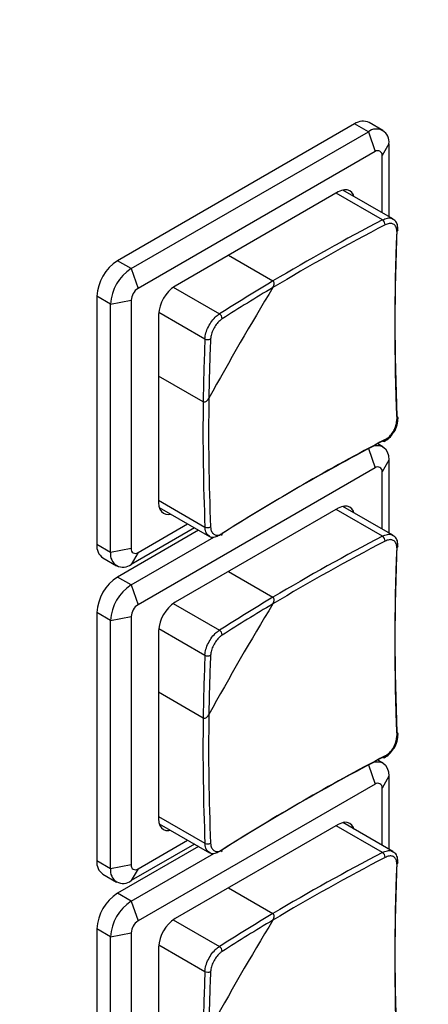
# Model space of a CAD drawing. Header units: millimetres. Extents: x 7205 to 9529, y -660 to 140.
# Tile 156 of 193: x 8974 to 8995, y -385 to -334. Entities that reach past the tile are written whole.
import ezdxf

# ---------------------------------------------------------------- set-up
doc = ezdxf.new("R2010")
doc.units = ezdxf.units.MM
doc.header["$LTSCALE"] = 3

msp = doc.modelspace()

# ---------------------------------------------------------------- linework, layer by layer
at = {"color": 7, "linetype": 'Continuous', "lineweight": 25}
for p, q in [((8991.085, -339.208), (8978.852, -346.27)), ((8991.792, -339.617), (8991.085, -339.208)), ((8992.542, -339.542), (8991.835, -339.134)), ((8979.559, -346.678), (8991.792, -339.617)), ((8991.792, -339.617), (8992.146, -340.637)), ((8992.853, -340.229), (8992.499, -340.841)), ((8992.853, -340.229), (8992.853, -343.997)), ((8992.146, -340.637), (8979.913, -347.699)), ((8992.499, -343.793), (8992.499, -340.841)), ((8993.059, -344.116), (8990.471, -342.622)), ((8990.236, -342.719), (8981.822, -347.577)), ((8984.573, -345.989), (8986.873, -347.317)), ((8979.559, -346.678), (8978.852, -346.27)), ((8979.559, -346.678), (8979.913, -347.699)), ((8978.499, -348.516), (8977.791, -348.107)), ((8977.791, -348.107), (8977.791, -360.927)), ((8978.499, -348.516), (8979.559, -348.312)), ((8978.499, -361.335), (8978.499, -348.516)), ((8979.559, -348.312), (8979.559, -361.131)), ((8980.973, -349.047), (8980.973, -358.763)), ((8983.274, -353.551), (8980.973, -352.223)), ((8992.542, -355.873), (8992.278, -355.721)), ((8992.853, -356.56), (8992.499, -357.172)), ((8992.853, -356.56), (8992.853, -360.328)), ((8992.146, -356.968), (8979.913, -364.03)), ((8992.499, -360.124), (8992.499, -357.172)), ((8981.006, -359.015), (8983.594, -360.509)), ((8990.236, -359.05), (8981.822, -363.908)), ((8993.059, -360.447), (8990.471, -358.953)), ((8979.913, -361.335), (8982.469, -359.86)), ((8983.035, -360.186), (8978.852, -362.601)), ((8982.823, -360.064), (8979.559, -361.948)), ((8978.499, -361.335), (8977.791, -360.927)), ((8979.559, -363.009), (8983.826, -360.546)), ((8979.559, -361.131), (8978.499, -361.335)), ((8979.913, -361.335), (8979.559, -361.948)), ((8978.102, -361.614), (8978.809, -362.022)), ((8984.573, -362.32), (8986.873, -363.648)), ((8979.559, -363.009), (8978.852, -362.601)), ((8979.559, -363.009), (8979.913, -364.03)), ((8978.499, -364.846), (8977.791, -364.438)), ((8977.791, -364.438), (8977.791, -377.258)), ((8978.499, -364.846), (8979.559, -364.642)), ((8978.499, -377.666), (8978.499, -364.846)), ((8979.559, -364.642), (8979.559, -377.462)), ((8980.973, -365.377), (8980.973, -375.094)), ((8983.274, -369.882), (8980.973, -368.554)), ((8992.542, -372.204), (8992.278, -372.052)), ((8992.853, -372.891), (8992.499, -373.503)), ((8992.853, -372.891), (8992.853, -376.659)), ((8992.146, -373.299), (8979.913, -380.361)), ((8992.499, -376.455), (8992.499, -373.503)), ((8981.006, -375.346), (8983.594, -376.84)), ((8990.236, -375.381), (8981.822, -380.238)), ((8993.059, -376.778), (8990.471, -375.284)), ((8979.913, -377.666), (8982.469, -376.19)), ((8983.035, -376.517), (8978.852, -378.932)), ((8982.823, -376.395), (8979.559, -378.279)), ((8979.559, -379.34), (8983.826, -376.877)), ((8978.499, -377.666), (8977.791, -377.258)), ((8979.559, -377.462), (8978.499, -377.666)), ((8979.913, -377.666), (8979.559, -378.279)), ((8978.102, -377.945), (8978.809, -378.353)), ((8984.573, -378.65), (8986.873, -379.978)), ((8979.559, -379.34), (8978.852, -378.932)), ((8979.559, -379.34), (8979.913, -380.361)), ((8978.499, -381.177), (8977.791, -380.769)), ((8977.791, -380.769), (8977.791, -393.589)), ((8978.499, -381.177), (8979.559, -380.973)), ((8978.499, -393.997), (8978.499, -381.177)), ((8979.559, -380.973), (8979.559, -393.793)), ((8980.973, -381.708), (8980.973, -391.425))]:
    msp.add_line(p, q, dxfattribs=at)
at = {"color": 8, "linetype": 'Continuous', "lineweight": 25}
for p, q in [((8992.522, -344.161), (8990.13, -342.78)), ((8981.722, -347.642), (8984.108, -349.019)), ((8980.979, -348.927), (8983.365, -350.305)), ((8991.801, -355.974), (8992.146, -356.968)), ((8980.973, -358.641), (8983.365, -360.022)), ((8992.522, -360.492), (8990.13, -359.111)), ((8981.722, -363.972), (8984.108, -365.35)), ((8980.979, -365.258), (8983.365, -366.636)), ((8991.801, -372.304), (8992.146, -373.299)), ((8980.973, -374.972), (8983.365, -376.352)), ((8992.522, -376.823), (8990.13, -375.442)), ((8981.722, -380.303), (8984.108, -381.68)), ((8980.979, -381.589), (8983.365, -382.966))]:
    msp.add_line(p, q, dxfattribs=at)
at = {"color": 7, "linetype": 'Continuous', "lineweight": 25, "flags": 128}
for points in [[(8991.052, -342.957), (8991.02, -342.872), (8990.942, -342.747), (8990.836, -342.66), (8990.708, -342.612), (8990.561, -342.606), (8990.402, -342.642), (8990.236, -342.719)], [(8993.265, -354.307), (8993.29, -354.323), (8993.309, -354.343), (8993.32, -354.364), (8993.323, -354.386), (8993.318, -354.408), (8993.305, -354.43), (8993.284, -354.449), (8993.257, -354.466)], [(8992.074, -355.829), (8992.198, -355.806), (8992.381, -355.814), (8992.542, -355.873), (8992.674, -355.983), (8992.772, -356.138), (8992.832, -356.333), (8992.853, -356.56)], [(8992.656, -355.506), (8992.655, -355.538), (8992.648, -355.566), (8992.637, -355.588), (8992.62, -355.604), (8992.599, -355.612), (8992.575, -355.613), (8992.549, -355.607), (8992.522, -355.593)], [(8980.973, -358.763), (8980.99, -358.945), (8981.038, -359.101), (8981.116, -359.225), (8981.222, -359.313), (8981.35, -359.36), (8981.497, -359.366), (8981.587, -359.351)], [(8991.052, -359.288), (8991.02, -359.202), (8990.942, -359.078), (8990.836, -358.991), (8990.708, -358.943), (8990.561, -358.937), (8990.402, -358.973), (8990.236, -359.05)], [(8993.265, -370.638), (8993.29, -370.654), (8993.309, -370.673), (8993.32, -370.695), (8993.323, -370.717), (8993.318, -370.739), (8993.305, -370.76), (8993.284, -370.78), (8993.257, -370.797)], [(8992.074, -372.159), (8992.198, -372.137), (8992.381, -372.144), (8992.542, -372.204), (8992.674, -372.313), (8992.772, -372.469), (8992.832, -372.664), (8992.853, -372.891)], [(8992.656, -371.837), (8992.655, -371.869), (8992.648, -371.897), (8992.637, -371.919), (8992.62, -371.935), (8992.599, -371.943), (8992.575, -371.944), (8992.549, -371.938), (8992.522, -371.924)], [(8980.973, -375.094), (8980.99, -375.276), (8981.038, -375.432), (8981.116, -375.556), (8981.222, -375.644), (8981.35, -375.691), (8981.497, -375.697), (8981.587, -375.681)], [(8991.052, -375.619), (8991.02, -375.533), (8990.942, -375.409), (8990.836, -375.321), (8990.708, -375.274), (8990.561, -375.268), (8990.402, -375.304), (8990.236, -375.381)]]:
    msp.add_lwpolyline(points, dxfattribs=at)
at = {"color": 7, "linetype": 'Continuous', "lineweight": 25}
for centre, radius, start, end in [((8991.524, -339.822), 0.754, 65.6929, 125.6176), ((8992.206, -340.124), 0.655, 350.786, 129.2033), ((8992.284, -340.806), 0.218, 350.786, 129.2033), ((9047.494, -449.21), 118.563, 117.62308, 120.75041), ((8992.338, -344.421), 0.318, 0.3658, 54.6464), ((9047.466, -449.162), 118.217, 117.62171, 120.83715), ((9108.847, -349.448), 115.684, 177.59302, 182.40698), ((9108.65, -349.616), 115.496, 177.59302, 182.40698), ((8980.094, -348.212), 2.305, 122.6055, 177.3945), ((8980.801, -348.62), 2.305, 122.6055, 177.3945), ((8980.327, -348.346), 0.768, 122.6055, 177.3945), ((8982.816, -349.13), 1.844, 122.6055, 177.3945), ((9115.165, -425.542), 150.087, 148.73974, 151.26026), ((9043.245, -442), 110.193, 120.76832, 122.45687), ((9043.218, -441.972), 109.866, 120.85724, 122.45761), ((8983.963, -349.273), 0.292, 0.843, 60.407), ((9093.468, -355.034), 110.204, 177.54046, 179.22899), ((8983.513, -350.053), 0.292, 239.5969, 299.1526), ((9093.431, -355.025), 109.877, 177.53972, 179.14008), ((9101.835, -355.11), 118.572, 179.2469, 182.37424), ((9101.779, -355.109), 118.226, 179.16015, 182.37562), ((9046.097, -458.113), 115.675, 117.59034, 122.40429), ((9046.144, -457.859), 115.486, 117.59034, 122.40429), ((8992.284, -357.137), 0.218, 350.786, 129.2033), ((8983.498, -359.732), 0.319, 245.358, 299.6298), ((8984.154, -360.373), 0.103, 306.4127, 9.6947), ((8978.505, -361.018), 0.719, 172.7442, 235.9436), ((9047.466, -465.493), 118.217, 117.62171, 120.83715), ((9047.494, -465.541), 118.563, 117.62308, 120.75041), ((8992.338, -360.752), 0.318, 0.3658, 54.6464), ((9108.847, -365.779), 115.684, 177.59302, 182.40698), ((8979.145, -361.44), 0.655, 170.786, 309.2033), ((8979.775, -361.166), 0.218, 170.786, 309.2033), ((9108.65, -365.947), 115.496, 177.59302, 182.40698), ((8980.094, -364.543), 2.305, 122.6055, 177.3945), ((8980.801, -364.951), 2.305, 122.6055, 177.3945), ((8982.816, -365.461), 1.844, 122.6055, 177.3945), ((9115.165, -441.873), 150.087, 148.73974, 151.26026), ((9043.245, -458.33), 110.193, 120.76832, 122.45687), ((9043.218, -458.303), 109.866, 120.85724, 122.45761), ((8980.327, -364.677), 0.768, 122.6055, 177.3945), ((8983.963, -365.604), 0.292, 0.843, 60.407), ((9093.468, -371.365), 110.204, 177.54046, 179.22899), ((8983.513, -366.384), 0.292, 239.5969, 299.1526), ((9093.431, -371.355), 109.877, 177.53972, 179.14008), ((9101.835, -371.44), 118.572, 179.2469, 182.37424), ((9101.779, -371.439), 118.226, 179.16015, 182.37562), ((9046.097, -474.444), 115.675, 117.59034, 122.40429), ((9046.144, -474.19), 115.486, 117.59034, 122.40429), ((8992.284, -373.468), 0.218, 350.786, 129.2033), ((8983.498, -376.063), 0.319, 245.358, 299.6298), ((8984.154, -376.704), 0.103, 306.4127, 9.6947), ((9047.466, -481.824), 118.217, 117.62171, 120.83715), ((9047.494, -481.872), 118.563, 117.62308, 120.75041), ((8992.338, -377.083), 0.318, 0.3658, 54.6464), ((8978.505, -377.349), 0.719, 172.7442, 235.9436), ((8979.145, -377.771), 0.655, 170.786, 309.2033), ((8979.775, -377.497), 0.218, 170.786, 309.2033), ((9108.65, -382.278), 115.496, 177.59302, 182.40698), ((9108.847, -382.11), 115.684, 177.59302, 182.40698), ((8980.094, -380.874), 2.305, 122.6055, 177.3945), ((8980.801, -381.282), 2.305, 122.6055, 177.3945), ((8982.816, -381.792), 1.844, 122.6055, 177.3945), ((9043.245, -474.661), 110.193, 120.76832, 122.45687), ((8980.327, -381.008), 0.768, 122.6055, 177.3945), ((9115.165, -458.204), 150.087, 148.73974, 151.26026), ((9043.218, -474.634), 109.866, 120.85724, 122.45761), ((8983.963, -381.935), 0.292, 0.843, 60.407), ((9093.468, -387.696), 110.204, 177.54046, 179.22899), ((8983.513, -382.714), 0.292, 239.5969, 299.1526), ((9093.431, -387.686), 109.877, 177.53972, 179.14008)]:
    msp.add_arc(centre, radius, start, end, dxfattribs=at)
at = {"color": 8, "linetype": 'Continuous', "lineweight": 25}
for centre in [(8993.216, -344.665), (8993.216, -360.996), (8993.216, -377.326)]:
    msp.add_arc(centre, 0.109, 291.9673, 350.6119, dxfattribs=at)
at = {"color": 7, "linetype": 'Continuous', "lineweight": 25}
for points, knots in [([(8897.852, -480.002), (8898.39, -479.746), (8899.567, -479.188), (8901.329, -478.117), (8953.502, -448.366), (9029.652, -403.96), (9118.218, -352.961), (9157.602, -330.16), (9172.587, -321.547), (9175.402, -319.899), (9176.947, -319.05), (9177.59, -318.526), (9177.765, -318.382)], [0, 0, 0, 0, 0.005178, 0.011318, 0.019391, 0.561, 0.831805, 0.967207, 0.984132, 0.991799, 0.997755, 1, 1, 1, 1]), ([(8993.318, -344.682), (8993.315, -344.589), (8993.31, -344.407), (8993.202, -344.208), (8993.091, -344.148), (8993.052, -344.127)], [0, 0, 0, 0, 0.406449, 0.790552, 1, 1, 1, 1]), ([(8993.257, -344.765), (8993.256, -344.717), (8993.253, -344.595), (8993.186, -344.445), (8993.051, -344.348), (8992.867, -344.33), (8992.727, -344.389), (8992.656, -344.419)], [0, 0, 0, 0, 0.14265, 0.356763, 0.570994, 0.785503, 1, 1, 1, 1]), ([(8986.868, -347.658), (8986.878, -347.639), (8986.9, -347.6), (8986.919, -347.544), (8986.93, -347.491), (8986.934, -347.438), (8986.927, -347.384), (8986.904, -347.34), (8986.883, -347.324), (8986.873, -347.317)], [0, 0, 0, 0, 0.164121, 0.333024, 0.453567, 0.57697, 0.753139, 0.891728, 1, 1, 1, 1]), ([(8986.868, -347.658), (8986.888, -347.619), (8986.923, -347.55), (8986.936, -347.452), (8986.927, -347.384), (8986.904, -347.34), (8986.883, -347.324), (8986.873, -347.317)], [0, 0, 0, 0, 0.3324683, 0.5761434, 0.752657, 0.8915165, 1, 1, 1, 1]), ([(8983.365, -350.305), (8983.376, -350.206), (8983.399, -350.007), (8983.53, -349.679), (8983.717, -349.376), (8983.921, -349.149), (8984.054, -349.056), (8984.108, -349.019)], [0, 0, 0, 0, 0.214469, 0.428995, 0.643256, 0.857374, 1, 1, 1, 1]), ([(8984.256, -349.269), (8984.213, -349.299), (8984.106, -349.375), (8983.942, -349.559), (8983.791, -349.803), (8983.684, -350.068), (8983.665, -350.228), (8983.656, -350.308)], [0, 0, 0, 0, 0.14265, 0.356763, 0.570994, 0.785503, 1, 1, 1, 1]), ([(8983.274, -353.551), (8983.283, -353.555), (8983.305, -353.565), (8983.351, -353.565), (8983.414, -353.543), (8983.49, -353.486), (8983.54, -353.422), (8983.564, -353.381), (8983.567, -353.376)], [0, 0, 0, 0, 0.092419, 0.221897, 0.396329, 0.638002, 0.956519, 1, 1, 1, 1]), ([(8983.274, -353.551), (8983.283, -353.555), (8983.305, -353.565), (8983.351, -353.565), (8983.414, -353.543), (8983.49, -353.486), (8983.54, -353.422), (8983.564, -353.381), (8983.567, -353.376)], [0, 0, 0, 0, 0.092419, 0.221897, 0.396329, 0.638002, 0.956519, 1, 1, 1, 1]), ([(8992.656, -355.506), (8992.703, -355.478), (8992.82, -355.408), (8992.993, -355.23), (8993.146, -354.986), (8993.246, -354.716), (8993.253, -354.55), (8993.257, -354.466)], [0, 0, 0, 0, 0.14265, 0.356763, 0.570994, 0.785503, 1, 1, 1, 1]), ([(8993.097, -355.138), (8993.104, -355.13), (8993.194, -355.019), (8993.297, -354.744), (8993.314, -354.502), (8993.322, -354.381)], [0, 0, 0, 0, 0.040048, 0.52005, 1, 1, 1, 1]), ([(8992.614, -355.602), (8992.704, -355.548), (8992.89, -355.436), (8993.027, -355.24), (8993.097, -355.138)], [0, 0, 0, 0, 0.486109, 1, 1, 1, 1]), ([(8983.656, -360.009), (8983.66, -360.06), (8983.673, -360.188), (8983.75, -360.344), (8983.886, -360.441), (8984.062, -360.454), (8984.191, -360.389), (8984.256, -360.356)], [0, 0, 0, 0, 0.14265, 0.356763, 0.570994, 0.785503, 1, 1, 1, 1]), ([(8984.108, -360.45), (8984.028, -360.489), (8983.869, -360.568), (8983.69, -360.57), (8983.618, -360.512), (8983.6, -360.497)], [0, 0, 0, 0, 0.428405, 0.856925, 1, 1, 1, 1]), ([(8993.257, -361.096), (8993.256, -361.048), (8993.253, -360.926), (8993.186, -360.775), (8993.051, -360.679), (8992.867, -360.661), (8992.727, -360.72), (8992.656, -360.75)], [0, 0, 0, 0, 0.14265, 0.356763, 0.570994, 0.785503, 1, 1, 1, 1]), ([(8993.318, -361.013), (8993.315, -360.919), (8993.31, -360.737), (8993.202, -360.538), (8993.091, -360.479), (8993.052, -360.458)], [0, 0, 0, 0, 0.406449, 0.790552, 1, 1, 1, 1]), ([(8986.868, -363.989), (8986.878, -363.97), (8986.9, -363.931), (8986.919, -363.874), (8986.93, -363.822), (8986.934, -363.768), (8986.927, -363.715), (8986.904, -363.671), (8986.883, -363.655), (8986.873, -363.648)], [0, 0, 0, 0, 0.164121, 0.333024, 0.453567, 0.57697, 0.753139, 0.891728, 1, 1, 1, 1]), ([(8986.868, -363.989), (8986.888, -363.949), (8986.923, -363.881), (8986.936, -363.783), (8986.927, -363.715), (8986.904, -363.671), (8986.883, -363.655), (8986.873, -363.648)], [0, 0, 0, 0, 0.3324683, 0.5761434, 0.752657, 0.8915165, 1, 1, 1, 1]), ([(8983.365, -366.636), (8983.376, -366.536), (8983.399, -366.338), (8983.53, -366.009), (8983.717, -365.707), (8983.921, -365.48), (8984.054, -365.387), (8984.108, -365.35)], [0, 0, 0, 0, 0.214469, 0.428995, 0.643256, 0.857374, 1, 1, 1, 1]), ([(8984.256, -365.599), (8984.213, -365.63), (8984.106, -365.706), (8983.942, -365.889), (8983.791, -366.134), (8983.684, -366.399), (8983.665, -366.559), (8983.656, -366.639)], [0, 0, 0, 0, 0.14265, 0.356763, 0.570994, 0.785503, 1, 1, 1, 1]), ([(8983.274, -369.882), (8983.283, -369.886), (8983.305, -369.896), (8983.351, -369.896), (8983.414, -369.874), (8983.49, -369.817), (8983.54, -369.753), (8983.564, -369.711), (8983.567, -369.706)], [0, 0, 0, 0, 0.092419, 0.221897, 0.396329, 0.638002, 0.956519, 1, 1, 1, 1]), ([(8983.274, -369.882), (8983.283, -369.886), (8983.305, -369.896), (8983.351, -369.896), (8983.414, -369.874), (8983.49, -369.817), (8983.54, -369.753), (8983.564, -369.711), (8983.567, -369.706)], [0, 0, 0, 0, 0.092419, 0.221897, 0.396329, 0.638002, 0.956519, 1, 1, 1, 1]), ([(8992.656, -371.837), (8992.703, -371.809), (8992.82, -371.739), (8992.993, -371.56), (8993.146, -371.317), (8993.246, -371.047), (8993.253, -370.881), (8993.257, -370.797)], [0, 0, 0, 0, 0.14265, 0.356763, 0.570994, 0.785503, 1, 1, 1, 1]), ([(8993.097, -371.469), (8993.104, -371.461), (8993.194, -371.35), (8993.297, -371.074), (8993.314, -370.832), (8993.322, -370.712)], [0, 0, 0, 0, 0.0400482, 0.5200501, 1, 1, 1, 1]), ([(8992.614, -371.932), (8992.704, -371.878), (8992.89, -371.767), (8993.027, -371.57), (8993.097, -371.469)], [0, 0, 0, 0, 0.486109, 1, 1, 1, 1]), ([(8983.656, -376.34), (8983.66, -376.391), (8983.673, -376.519), (8983.75, -376.674), (8983.886, -376.772), (8984.062, -376.785), (8984.191, -376.719), (8984.256, -376.686)], [0, 0, 0, 0, 0.14265, 0.356763, 0.570994, 0.785503, 1, 1, 1, 1]), ([(8984.108, -376.781), (8984.028, -376.82), (8983.869, -376.898), (8983.69, -376.901), (8983.618, -376.843), (8983.6, -376.828)], [0, 0, 0, 0, 0.4284053, 0.8569254, 1, 1, 1, 1]), ([(8993.257, -377.427), (8993.256, -377.378), (8993.253, -377.257), (8993.186, -377.106), (8993.051, -377.01), (8992.867, -376.992), (8992.727, -377.051), (8992.656, -377.081)], [0, 0, 0, 0, 0.14265, 0.356763, 0.570994, 0.785503, 1, 1, 1, 1]), ([(8993.318, -377.344), (8993.315, -377.25), (8993.31, -377.068), (8993.202, -376.869), (8993.091, -376.81), (8993.052, -376.789)], [0, 0, 0, 0, 0.406449, 0.790552, 1, 1, 1, 1]), ([(8986.868, -380.32), (8986.878, -380.301), (8986.9, -380.262), (8986.919, -380.205), (8986.93, -380.153), (8986.934, -380.099), (8986.927, -380.046), (8986.904, -380.001), (8986.883, -379.985), (8986.873, -379.978)], [0, 0, 0, 0, 0.164121, 0.333024, 0.453567, 0.57697, 0.753139, 0.891728, 1, 1, 1, 1]), ([(8986.868, -380.32), (8986.888, -380.28), (8986.923, -380.212), (8986.936, -380.114), (8986.927, -380.046), (8986.904, -380.001), (8986.883, -379.985), (8986.873, -379.978)], [0, 0, 0, 0, 0.3324683, 0.5761434, 0.752657, 0.8915165, 1, 1, 1, 1]), ([(8983.365, -382.966), (8983.376, -382.867), (8983.399, -382.669), (8983.53, -382.34), (8983.717, -382.038), (8983.921, -381.811), (8984.054, -381.718), (8984.108, -381.68)], [0, 0, 0, 0, 0.214469, 0.428995, 0.643256, 0.857374, 1, 1, 1, 1]), ([(8984.256, -381.93), (8984.213, -381.961), (8984.106, -382.037), (8983.942, -382.22), (8983.791, -382.465), (8983.684, -382.73), (8983.665, -382.89), (8983.656, -382.97)], [0, 0, 0, 0, 0.14265, 0.356763, 0.570994, 0.785503, 1, 1, 1, 1])]:
    msp.add_open_spline(points, degree=3, knots=knots, dxfattribs=at)
at = {"color": 8, "linetype": 'Continuous', "lineweight": 25}
for points, knots in [([(8992.522, -344.161), (8992.608, -344.126), (8992.779, -344.054), (8992.964, -344.056), (8993.034, -344.113), (8993.052, -344.127)], [0, 0, 0, 0, 0.4294568, 0.8590285, 1, 1, 1, 1]), ([(8983.6, -360.497), (8983.561, -360.475), (8983.463, -360.418), (8983.386, -360.24), (8983.371, -360.084), (8983.365, -360.022)], [0, 0, 0, 0, 0.285625, 0.714393, 1, 1, 1, 1]), ([(8992.522, -360.492), (8992.608, -360.456), (8992.779, -360.385), (8992.964, -360.387), (8993.034, -360.444), (8993.052, -360.458)], [0, 0, 0, 0, 0.4294568, 0.8590285, 1, 1, 1, 1]), ([(8983.6, -376.828), (8983.561, -376.805), (8983.463, -376.749), (8983.386, -376.571), (8983.371, -376.415), (8983.365, -376.352)], [0, 0, 0, 0, 0.285625, 0.714393, 1, 1, 1, 1]), ([(8992.522, -376.823), (8992.608, -376.787), (8992.779, -376.716), (8992.964, -376.717), (8993.034, -376.774), (8993.052, -376.789)], [0, 0, 0, 0, 0.4294568, 0.8590285, 1, 1, 1, 1])]:
    msp.add_open_spline(points, degree=3, knots=knots, dxfattribs=at)

doc.saveas('drawing.dxf')
